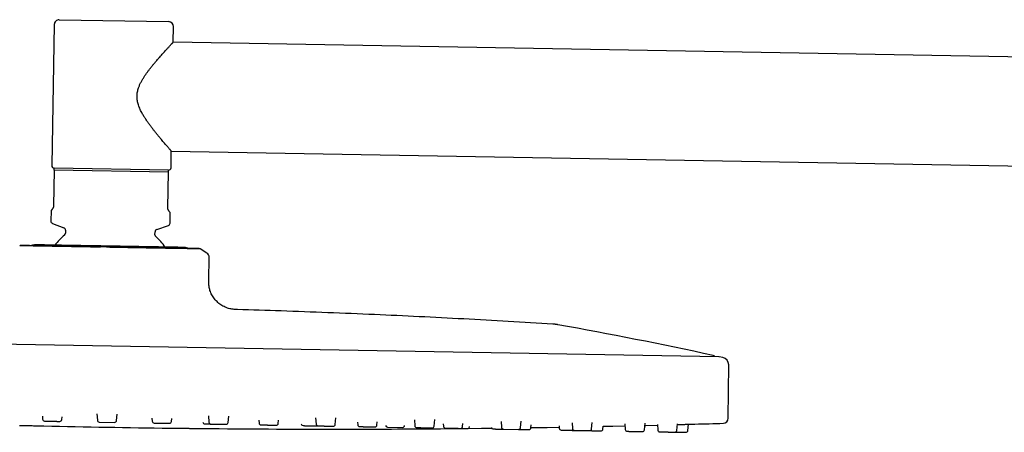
# Model space of a CAD drawing. Header units: millimetres. Extents: x 8 to 1762, y 12 to 2803.
# Tile 53 of 119: x 136 to 334, y 2720 to 2803. Entities that reach past the tile are written whole.
import ezdxf

# ---------------------------------------------------------------- set-up
doc = ezdxf.new("R2010")
doc.units = ezdxf.units.MM

msp = doc.modelspace()

# ---------------------------------------------------------------- linework, layer by layer
at = {"color": 7, "linetype": 'Continuous', "lineweight": 30}
for p, q in [((143.19, 2802.19), (142.7, 2773.79)), ((144.21, 2803.17), (166.21, 2802.79)), ((167.14, 2798.62), (167.19, 2801.77)), ((495.73, 2792.88), (167.14, 2798.62)), ((166.7, 2773.37), (166.75, 2776.72)), ((166.75, 2776.72), (495.35, 2770.99)), ((143.18, 2772.88), (143.06, 2765.7)), ((166.18, 2772.48), (143.18, 2772.88)), ((166.19, 2772.88), (143.19, 2773.28)), ((166.05, 2765.3), (166.18, 2772.48)), ((142.54, 2764.79), (142.5, 2762.64)), ((142.75, 2765), (142.54, 2764.79)), ((166.54, 2764.37), (166.34, 2764.59)), ((166.5, 2762.22), (166.54, 2764.37)), ((142.83, 2762.17), (145.15, 2761.28)), ((145.47, 2760.8), (145.46, 2760.2)), ((163.46, 2759.88), (163.47, 2760.49)), ((163.81, 2760.95), (166.16, 2761.76)), ((136.24, 2757.66), (136.26, 2757.67)), ((173.91, 2756.2), (172.59, 2757.02)), ((174.3, 2750.73), (174.38, 2755.33)), ((276.96, 2735.33), (31.17, 2739.62)), ((277.74, 2735.16), (277.02, 2735.32)), ((278.82, 2722.93), (278.92, 2733.69)), ((140.8, 2723.35), (140.85, 2722.74)), ((144.71, 2722.67), (144.77, 2723.26)), ((151.78, 2723.84), (151.87, 2722.55)), ((155.74, 2722.48), (155.87, 2723.77)), ((162.86, 2722.95), (162.9, 2722.35)), ((166.76, 2722.29), (166.83, 2722.89)), ((174.22, 2723.43), (174.31, 2722.15)), ((178.17, 2722.09), (178.31, 2723.39)), ((195.79, 2723.03), (195.88, 2721.78)), ((199.74, 2721.71), (199.88, 2723.03)), ((215.67, 2722.65), (215.76, 2721.43)), ((219.62, 2721.36), (219.76, 2722.68)), ((152.27, 2722.17), (155.33, 2722.12)), ((163.29, 2721.98), (166.36, 2721.93)), ((184.36, 2722.55), (184.4, 2721.98)), ((188.27, 2721.91), (188.33, 2722.53)), ((204.23, 2722.18), (204.27, 2721.63)), ((208.13, 2721.56), (208.2, 2722.19)), ((210.24, 2721.16), (213.31, 2721.11)), ((213.71, 2721.47), (213.71, 2721.5)), ((221.48, 2721.85), (221.51, 2721.33)), ((225.38, 2721.26), (225.44, 2721.89)), ((226.74, 2721.24), (226.74, 2721.26)), ((233.1, 2722.32), (233.18, 2721.13)), ((233.57, 2720.76), (236.64, 2720.7)), ((237.04, 2721.06), (237.18, 2722.38)), ((239.13, 2721.02), (239.19, 2721.64)), ((244.8, 2721.39), (244.83, 2720.92)), ((247.4, 2722.04), (247.48, 2720.88)), ((251.34, 2720.81), (251.48, 2722.12)), ((253.6, 2720.77), (253.66, 2721.35)), ((258.02, 2721.83), (258.1, 2720.69)), ((261.97, 2720.62), (262.1, 2721.93)), ((264.57, 2721.69), (264.65, 2720.58)), ((268.51, 2720.51), (268.65, 2721.8)), ((270.72, 2720.47), (270.85, 2721.74))]:
    msp.add_line(p, q, dxfattribs=at)
at = {"color": 7, "linetype": 'Continuous', "lineweight": 30, "flags": 128}
for points in [[(136.23, 2721.51), (136.52, 2721.51), (136.82, 2721.5), (137.14, 2721.49), (137.46, 2721.49), (137.78, 2721.48), (138.11, 2721.47), (138.42, 2721.46), (138.74, 2721.46), (139.05, 2721.45), (139.34, 2721.44), (139.62, 2721.43), (139.88, 2721.43), (140.12, 2721.42), (140.34, 2721.42), (140.53, 2721.41), (140.69, 2721.41), (140.83, 2721.41), (140.94, 2721.4), (141.02, 2721.4), (141.07, 2721.4), (141.08, 2721.4), (141.08, 2721.4)], [(226.44, 2720.89), (229.2, 2720.92), (231.15, 2720.95)], [(239.13, 2721.06), (242.41, 2721.11), (244.82, 2721.15)], [(253.66, 2721.32), (255.62, 2721.36), (258.05, 2721.41)], [(262.06, 2721.51), (262.22, 2721.51), (264.58, 2721.57)]]:
    msp.add_lwpolyline(points, dxfattribs=at)
at = {"color": 7, "linetype": 'Continuous', "lineweight": 30}
for centre, radius, start, end in [((144.19, 2802.17), 1, 89, 179), ((166.19, 2801.79), 1, 359, 89), ((143.2, 2773.78), 0.5, 179, 269), ((166.2, 2773.38), 0.5, 269, 359), ((143, 2762.64), 0.5, 179, 249), ((166, 2762.23), 0.5, 289, 359), ((144.97, 2760.81), 0.5, 359, 69), ((163.97, 2760.48), 0.5, 109, 179), ((154.27, 2749.09), 14, 129.9327, 141.5959), ((144.96, 2760.2), 0.5, 309.9327, 359), ((163.96, 2759.87), 0.5, 179, 228.0673), ((154.27, 2749.09), 14, 36.4038, 48.0673), ((136.44, 2757.31), 0.4, 89, 97.1332), ((139.39, 2755.85), 2, 89, 113.4714), ((169.38, 2755.32), 2, 64.4786, 89), ((172.38, 2756.69), 0.4, 58.0362, 89), ((173.38, 2755.35), 1, 359, 58.0362), ((94.75, 1901.95), 853.07, 77.74748, 79.88615), ((275.68, 2735.1), 0.5, 28.9016, 77.7475), ((276.96, 2735.03), 0.3, 77.6628, 89), ((277.42, 2733.7), 1.5, 359.5, 77.6134), ((141.25, 2722.77), 0.4, 184, 269), ((144.31, 2722.71), 0.4, 269, 354), ((277.82, 2722.94), 1, 271.7285, 359.5), ((199.26, 5326.42), 2605.67, 268.72073, 269.27927), ((152.27, 2722.57), 0.4, 184, 269), ((155.34, 2722.52), 0.4, 269, 354), ((163.3, 2722.38), 0.4, 184, 269), ((166.37, 2722.33), 0.4, 269, 354), ((173.49, 2722.2), 0.4, 184, 269), ((199.26, 5326.42), 2605.67, 269.4245, 270.00508), ((174.71, 2722.18), 0.4, 184, 269), ((177.77, 2722.13), 0.4, 269, 354), ((184.8, 2722.01), 0.4, 184, 269), ((187.87, 2721.95), 0.4, 269, 354), ((193.27, 2721.86), 0.4, 187.4245, 269), ((196.28, 2721.81), 0.4, 184, 269), ((199.34, 2721.75), 0.4, 269, 354), ((204.67, 2721.66), 0.4, 184, 269), ((199.26, 5326.42), 2605.67, 270.15034, 270.58573), ((207.74, 2721.61), 0.4, 269, 354), ((210.25, 2721.56), 0.4, 192.122, 269), ((213.31, 2721.51), 0.4, 269, 354), ((216.15, 2721.46), 0.4, 184, 269), ((219.22, 2721.41), 0.4, 269, 354), ((221.91, 2721.36), 0.4, 184, 269), ((224.98, 2721.31), 0.4, 269, 354), ((226.34, 2721.28), 0.4, 269, 354), ((231.47, 2721.19), 0.4, 200.0159, 269), ((233.58, 2721.16), 0.4, 184, 269), ((236.64, 2721.1), 0.4, 269, 354), ((238.73, 2721.07), 0.4, 269, 354), ((245.23, 2720.95), 0.4, 184, 269), ((247.88, 2720.91), 0.4, 184, 269), ((250.94, 2720.85), 0.4, 269, 354), ((253.21, 2720.81), 0.4, 269, 354), ((258.5, 2720.72), 0.4, 184, 269), ((261.57, 2720.67), 0.4, 269, 354), ((199.26, 5326.42), 2605.67, 271.60268, 271.72852), ((265.05, 2720.61), 0.4, 184, 269), ((268.11, 2720.55), 0.4, 269, 354), ((270.32, 2720.51), 0.4, 269, 354)]:
    msp.add_arc(centre, radius, start, end, dxfattribs=at)
for points, knots in [([(166.75, 2776.73), (166.75, 2776.73), (166.75, 2776.72), (166.73, 2776.75), (166.7, 2776.79), (166.66, 2776.83), (166.61, 2776.88), (166.56, 2776.95), (166.49, 2777.02), (166.39, 2777.13), (166.25, 2777.3), (166.04, 2777.54), (165.8, 2777.82), (165.53, 2778.13), (165.23, 2778.47), (164.92, 2778.84), (164.59, 2779.24), (164.23, 2779.67), (163.86, 2780.12), (163.49, 2780.59), (163.1, 2781.08), (162.71, 2781.58), (162.32, 2782.12), (161.92, 2782.68), (161.53, 2783.26), (161.15, 2783.86), (160.83, 2784.41), (160.58, 2784.9), (160.38, 2785.34), (160.21, 2785.78), (160.07, 2786.22), (159.96, 2786.64), (159.9, 2787.03), (159.86, 2787.44), (159.85, 2787.85), (159.88, 2788.25), (159.94, 2788.65), (160.03, 2789.05), (160.14, 2789.41), (160.26, 2789.74), (160.38, 2790.03), (160.51, 2790.32), (160.7, 2790.7), (160.96, 2791.16), (161.28, 2791.68), (161.62, 2792.17), (161.95, 2792.63), (162.29, 2793.09), (162.63, 2793.53), (162.98, 2793.96), (163.32, 2794.38), (163.66, 2794.79), (164.03, 2795.21), (164.4, 2795.63), (164.76, 2796.04), (165.08, 2796.4), (165.38, 2796.73), (165.66, 2797.03), (165.9, 2797.3), (166.12, 2797.53), (166.3, 2797.73), (166.47, 2797.91), (166.62, 2798.08), (166.76, 2798.22), (166.87, 2798.33), (166.95, 2798.42), (167.01, 2798.48), (167.06, 2798.53), (167.1, 2798.58), (167.13, 2798.61), (167.13, 2798.62), (167.13, 2798.62)], [0, 0, 0, 0, 0.0079578, 0.0223196, 0.0313764, 0.0404333, 0.0495526, 0.058672, 0.0678673, 0.0770627, 0.0955656, 0.1144536, 0.1334462, 0.1525593, 0.1717597, 0.1905495, 0.209904, 0.2293231, 0.2488965, 0.2685246, 0.2877923, 0.3070965, 0.3269449, 0.34684, 0.3668628, 0.3869425, 0.4066632, 0.4195298, 0.4324309, 0.44539, 0.4584139, 0.4690518, 0.4797507, 0.4905419, 0.501419, 0.5120656, 0.5227953, 0.5336204, 0.5445109, 0.5530388, 0.5615673, 0.5701654, 0.578764, 0.5960806, 0.6134652, 0.6296229, 0.6458586, 0.6621231, 0.6785259, 0.694955, 0.7115225, 0.7281179, 0.7447884, 0.7653379, 0.7835242, 0.8017604, 0.8180554, 0.8343942, 0.8512371, 0.8652824, 0.8787598, 0.8922727, 0.9059024, 0.9195745, 0.9339878, 0.9436142, 0.9532405, 0.9629398, 0.9726389, 0.9873296, 1, 1, 1, 1]), ([(143.18, 2772.88), (143.18, 2772.93), (143.19, 2773.01), (143.19, 2773.12), (143.19, 2773.21), (143.19, 2773.26), (143.19, 2773.28)], [0, 0, 0, 0, 0.249181, 0.498664, 0.749145, 1, 1, 1, 1]), ([(166.18, 2772.48), (166.18, 2772.53), (166.18, 2772.61), (166.18, 2772.72), (166.19, 2772.81), (166.19, 2772.86), (166.19, 2772.88)], [0, 0, 0, 0, 0.2491813, 0.498664, 0.7491449, 1, 1, 1, 1]), ([(143.06, 2765.7), (143.06, 2765.66), (143.05, 2765.58), (143.03, 2765.48), (143.01, 2765.39), (142.97, 2765.31), (142.93, 2765.22), (142.88, 2765.15), (142.82, 2765.07), (142.78, 2765.02), (142.75, 2765)], [0, 0, 0, 0, 0.073322, 0.162646, 0.23764, 0.312831, 0.447977, 0.583845, 0.719618, 1, 1, 1, 1]), ([(166.34, 2764.59), (166.32, 2764.6), (166.29, 2764.63), (166.24, 2764.7), (166.18, 2764.79), (166.13, 2764.89), (166.1, 2764.99), (166.07, 2765.08), (166.06, 2765.16), (166.05, 2765.23), (166.05, 2765.28), (166.05, 2765.3)], [0, 0, 0, 0, 0.167751, 0.33623, 0.503676, 0.67001, 0.785436, 0.843943, 0.90227, 0.972054, 1, 1, 1, 1]), ([(136.4, 2757.71), (136.37, 2757.71), (136.31, 2757.7), (136.27, 2757.67), (136.25, 2757.66)], [0, 0, 0, 0, 0.53499, 1, 1, 1, 1]), ([(152.47, 2757.38), (152.26, 2757.38), (151.84, 2757.39), (151.2, 2757.4), (150.66, 2757.41), (150.25, 2757.42), (149.96, 2757.42), (149.68, 2757.43), (149.37, 2757.43), (149.05, 2757.44), (148.65, 2757.45), (148.22, 2757.46), (147.77, 2757.46), (147.36, 2757.47), (147.06, 2757.48), (146.85, 2757.48), (146.71, 2757.48), (146.58, 2757.49), (146.46, 2757.49), (146.35, 2757.49), (146.24, 2757.49), (146.13, 2757.49), (146, 2757.5), (145.84, 2757.5), (145.64, 2757.5), (145.4, 2757.51), (145.14, 2757.51), (144.85, 2757.51), (144.54, 2757.52), (144.2, 2757.52), (143.84, 2757.53), (143.54, 2757.53), (143.34, 2757.54), (143.23, 2757.54), (143.13, 2757.54), (143.04, 2757.54), (142.94, 2757.54), (142.74, 2757.55), (142.45, 2757.55), (142.09, 2757.56), (141.78, 2757.56), (141.47, 2757.57), (141.18, 2757.57), (140.78, 2757.58), (140.28, 2757.59), (139.71, 2757.6), (139.19, 2757.61), (138.85, 2757.61), (138.67, 2757.62), (138.65, 2757.62), (138.63, 2757.62), (138.61, 2757.62), (138.59, 2757.62), (138.55, 2757.62), (138.49, 2757.62), (138.4, 2757.62), (138.29, 2757.62), (138.16, 2757.63), (138.03, 2757.63), (137.9, 2757.63), (137.8, 2757.63), (137.73, 2757.63), (137.66, 2757.63), (137.59, 2757.64), (137.52, 2757.64), (137.44, 2757.64), (137.36, 2757.64), (137.28, 2757.64), (137.2, 2757.64), (137.13, 2757.64), (136.98, 2757.65), (136.8, 2757.65), (136.61, 2757.65), (136.45, 2757.66), (136.33, 2757.66), (136.26, 2757.66), (136.25, 2757.66), (136.25, 2757.66)], [0, 0, 0, 0, 0.02344, 0.048436, 0.075015, 0.085895, 0.097025, 0.108406, 0.120039, 0.133207, 0.147432, 0.167433, 0.185797, 0.202489, 0.21748, 0.223651, 0.229471, 0.23494, 0.240054, 0.244814, 0.249217, 0.25326, 0.258828, 0.265959, 0.274659, 0.284938, 0.296804, 0.309427, 0.323473, 0.338947, 0.355858, 0.37421, 0.380941, 0.385565, 0.390173, 0.394764, 0.399339, 0.403896, 0.425146, 0.442106, 0.458803, 0.47523, 0.491385, 0.507264, 0.542961, 0.578568, 0.614053, 0.649377, 0.652369, 0.653521, 0.654876, 0.656434, 0.658195, 0.66016, 0.665592, 0.672147, 0.681408, 0.692245, 0.704647, 0.717028, 0.726714, 0.732083, 0.738267, 0.745262, 0.753064, 0.760833, 0.769255, 0.778323, 0.788031, 0.798033, 0.805796, 0.842107, 0.87412, 0.905733, 0.94281, 0.979238, 1, 1, 1, 1]), ([(152.49, 2757.43), (152.18, 2757.44), (151.55, 2757.45), (150.63, 2757.47), (149.71, 2757.48), (148.81, 2757.5), (147.93, 2757.51), (147.06, 2757.53), (146.22, 2757.54), (145.39, 2757.56), (144.59, 2757.57), (143.82, 2757.58), (143.08, 2757.6), (142.36, 2757.61), (141.68, 2757.62), (141.04, 2757.63), (140.43, 2757.64), (139.86, 2757.65), (139.34, 2757.66), (138.85, 2757.67), (138.4, 2757.68), (138, 2757.69), (137.64, 2757.69), (137.33, 2757.7), (137.06, 2757.7), (136.84, 2757.71), (136.66, 2757.71), (136.54, 2757.71), (136.46, 2757.71), (136.45, 2757.71), (136.45, 2757.71)], [0, 0, 0, 0, 0.035808, 0.071618, 0.107531, 0.143401, 0.179035, 0.214673, 0.250412, 0.286099, 0.321676, 0.357238, 0.392979, 0.4287, 0.4643, 0.499881, 0.53548, 0.571092, 0.606818, 0.64258, 0.678174, 0.713772, 0.74947, 0.785252, 0.820917, 0.856562, 0.892449, 0.928382, 0.964199, 1, 1, 1, 1]), ([(154.42, 2757.59), (154.21, 2757.59), (153.8, 2757.6), (153.19, 2757.61), (152.58, 2757.62), (151.96, 2757.63), (151.39, 2757.64), (150.85, 2757.65), (150.35, 2757.66), (149.86, 2757.66), (149.38, 2757.67), (148.82, 2757.68), (148.2, 2757.69), (147.52, 2757.71), (146.85, 2757.72), (146.2, 2757.73), (145.57, 2757.74), (144.96, 2757.75), (144.37, 2757.76), (143.81, 2757.77), (143.28, 2757.78), (142.77, 2757.79), (142.3, 2757.8), (141.89, 2757.8), (141.54, 2757.81), (141.24, 2757.82), (140.96, 2757.82), (140.7, 2757.82), (140.45, 2757.83), (140.22, 2757.83), (140, 2757.84), (139.81, 2757.84), (139.67, 2757.84), (139.56, 2757.84), (139.48, 2757.85), (139.43, 2757.85), (139.42, 2757.85), (139.42, 2757.85)], [0, 0, 0, 0, 0.026122, 0.052191, 0.078253, 0.104351, 0.131337, 0.15307, 0.174775, 0.19648, 0.218208, 0.239986, 0.272178, 0.304294, 0.336415, 0.368624, 0.401504, 0.434301, 0.467105, 0.500001, 0.532881, 0.565679, 0.598482, 0.631379, 0.657142, 0.682846, 0.708533, 0.734244, 0.760022, 0.790922, 0.821755, 0.852593, 0.88351, 0.912654, 0.941744, 0.970838, 1, 1, 1, 1]), ([(172.28, 2757.09), (172.24, 2757.09), (172.17, 2757.09), (171.99, 2757.09), (171.76, 2757.1), (171.49, 2757.1), (171.17, 2757.11), (170.81, 2757.11), (170.41, 2757.12), (169.96, 2757.13), (169.47, 2757.14), (168.93, 2757.15), (168.36, 2757.16), (167.75, 2757.17), (167.11, 2757.18), (166.43, 2757.19), (165.72, 2757.2), (164.97, 2757.21), (164.2, 2757.23), (163.39, 2757.24), (162.57, 2757.26), (161.72, 2757.27), (160.86, 2757.29), (159.97, 2757.3), (159.07, 2757.32), (158.16, 2757.33), (157.23, 2757.35), (156.3, 2757.37), (155.36, 2757.38), (154.73, 2757.39), (154.41, 2757.4)], [0, 0, 0, 0, 0.035808, 0.071618, 0.107531, 0.143401, 0.179035, 0.214673, 0.250412, 0.286099, 0.321676, 0.357238, 0.392979, 0.4287, 0.4643, 0.499881, 0.53548, 0.571092, 0.606818, 0.64258, 0.678174, 0.713772, 0.74947, 0.785252, 0.820917, 0.856562, 0.892449, 0.928382, 0.964199, 1, 1, 1, 1]), ([(172.48, 2757.03), (172.46, 2757.03), (172.41, 2757.03), (172.3, 2757.03), (172.2, 2757.03), (172.1, 2757.04), (172.03, 2757.04), (171.96, 2757.04), (171.87, 2757.04), (171.77, 2757.04), (171.64, 2757.05), (171.49, 2757.05), (171.32, 2757.05), (171.16, 2757.06), (171.02, 2757.06), (170.93, 2757.06), (170.86, 2757.06), (170.8, 2757.06), (170.74, 2757.06), (170.69, 2757.07), (170.64, 2757.07), (170.58, 2757.07), (170.51, 2757.07), (170.43, 2757.07), (170.32, 2757.07), (170.19, 2757.07), (170.03, 2757.08), (169.86, 2757.08), (169.66, 2757.08), (169.44, 2757.08), (169.19, 2757.09), (168.97, 2757.09), (168.81, 2757.09), (168.73, 2757.09), (168.65, 2757.1), (168.58, 2757.1), (168.5, 2757.1), (168.34, 2757.1), (168.1, 2757.1), (167.78, 2757.11), (167.48, 2757.11), (167.17, 2757.12), (166.87, 2757.12), (166.43, 2757.13), (165.85, 2757.14), (165.11, 2757.16), (164.35, 2757.17), (163.8, 2757.18), (163.5, 2757.18), (163.46, 2757.18), (163.43, 2757.18), (163.39, 2757.18), (163.35, 2757.19), (163.28, 2757.19), (163.18, 2757.19), (163.01, 2757.19), (162.81, 2757.19), (162.56, 2757.2), (162.28, 2757.2), (162, 2757.21), (161.79, 2757.21), (161.62, 2757.22), (161.47, 2757.22), (161.3, 2757.22), (161.11, 2757.23), (160.92, 2757.23), (160.71, 2757.23), (160.49, 2757.24), (160.25, 2757.24), (160.02, 2757.24), (159.57, 2757.25), (158.93, 2757.26), (158.08, 2757.28), (157.22, 2757.29), (156.31, 2757.31), (155.36, 2757.33), (154.73, 2757.34), (154.41, 2757.34)], [0, 0, 0, 0, 0.023094, 0.047722, 0.073909, 0.084629, 0.095595, 0.106808, 0.118269, 0.131244, 0.145259, 0.164965, 0.183059, 0.199505, 0.214274, 0.220354, 0.226089, 0.231477, 0.236516, 0.241205, 0.245543, 0.249527, 0.255013, 0.262038, 0.27061, 0.280737, 0.292429, 0.304866, 0.318704, 0.333951, 0.350613, 0.368694, 0.375326, 0.379882, 0.384422, 0.388946, 0.393452, 0.397942, 0.418879, 0.435589, 0.45204, 0.468225, 0.484142, 0.499787, 0.534957, 0.57004, 0.605002, 0.639805, 0.642753, 0.643888, 0.645223, 0.646758, 0.648493, 0.650429, 0.655781, 0.662239, 0.671364, 0.682042, 0.69426, 0.706459, 0.716002, 0.721292, 0.727385, 0.734277, 0.741963, 0.749618, 0.757915, 0.766851, 0.776415, 0.786269, 0.793918, 0.829694, 0.861235, 0.892382, 0.928912, 0.964803, 1, 1, 1, 1]), ([(169.42, 2757.32), (169.41, 2757.32), (169.41, 2757.32), (169.37, 2757.32), (169.31, 2757.33), (169.22, 2757.33), (169.11, 2757.33), (168.99, 2757.33), (168.86, 2757.33), (168.71, 2757.34), (168.55, 2757.34), (168.34, 2757.34), (168.07, 2757.35), (167.74, 2757.35), (167.38, 2757.36), (166.97, 2757.37), (166.54, 2757.37), (166.06, 2757.38), (165.56, 2757.39), (165.03, 2757.4), (164.47, 2757.41), (163.88, 2757.42), (163.27, 2757.43), (162.67, 2757.44), (162.11, 2757.45), (161.59, 2757.46), (161.05, 2757.47), (160.5, 2757.48), (159.9, 2757.49), (159.26, 2757.5), (158.56, 2757.51), (157.86, 2757.52), (157.16, 2757.54), (156.47, 2757.55), (155.79, 2757.56), (155.1, 2757.57), (154.65, 2757.58), (154.42, 2757.59)], [0, 0, 0, 0, 0.026118, 0.052186, 0.078248, 0.104349, 0.131338, 0.15307, 0.174775, 0.19648, 0.218208, 0.239986, 0.272178, 0.304294, 0.336415, 0.368624, 0.401504, 0.434301, 0.467105, 0.500001, 0.532881, 0.565679, 0.598482, 0.631379, 0.657142, 0.682846, 0.708533, 0.734244, 0.760022, 0.790922, 0.821755, 0.852593, 0.88351, 0.912659, 0.941749, 0.970843, 1, 1, 1, 1]), ([(180.07, 2744.83), (179.92, 2744.83), (179.63, 2744.84), (179.18, 2744.87), (178.73, 2744.94), (178.27, 2745.04), (177.81, 2745.2), (177.36, 2745.4), (176.93, 2745.64), (176.52, 2745.92), (176.13, 2746.23), (175.77, 2746.59), (175.44, 2746.96), (175.15, 2747.37), (174.9, 2747.78), (174.69, 2748.21), (174.53, 2748.64), (174.41, 2749.08), (174.34, 2749.5), (174.3, 2749.92), (174.3, 2750.33), (174.3, 2750.6), (174.3, 2750.74)], [0, 0, 0, 0, 0.047142, 0.094911, 0.14377, 0.19407, 0.246031, 0.299703, 0.351758, 0.404951, 0.458905, 0.513162, 0.567235, 0.620655, 0.673022, 0.724047, 0.773582, 0.821629, 0.86751, 0.912328, 0.956378, 1, 1, 1, 1]), ([(243.54, 2741.89), (240.55, 2742.07), (234.57, 2742.43), (225.6, 2742.93), (216.63, 2743.39), (207.51, 2743.81), (198.25, 2744.2), (189.05, 2744.54), (182.99, 2744.73), (180.07, 2744.82)], [0, 0, 0, 0, 0.141389, 0.282784, 0.424183, 0.565585, 0.713721, 0.861858, 1, 1, 1, 1]), ([(244.55, 2741.77), (244.5, 2741.78), (244.38, 2741.8), (244.19, 2741.82), (244, 2741.85), (243.82, 2741.87), (243.67, 2741.88), (243.58, 2741.88), (243.54, 2741.89)], [0, 0, 0, 0, 0.1593438, 0.3534094, 0.570116, 0.7340553, 0.8773132, 1, 1, 1, 1]), ([(141.24, 2722.37), (141.24, 2722.37), (141.24, 2722.37), (141.26, 2722.37), (141.29, 2722.37), (141.33, 2722.37), (141.4, 2722.36), (141.47, 2722.36), (141.56, 2722.36), (141.65, 2722.36), (141.74, 2722.36), (141.82, 2722.36), (141.93, 2722.35), (142.07, 2722.35), (142.25, 2722.35), (142.42, 2722.35), (142.57, 2722.34), (142.72, 2722.34), (142.86, 2722.34), (143.01, 2722.34), (143.16, 2722.33), (143.31, 2722.33), (143.45, 2722.33), (143.59, 2722.33), (143.72, 2722.32), (143.82, 2722.32), (143.91, 2722.32), (143.98, 2722.32), (144.06, 2722.32), (144.14, 2722.32), (144.22, 2722.31), (144.27, 2722.31), (144.29, 2722.31), (144.31, 2722.31), (144.31, 2722.31), (144.3, 2722.31)], [0, 0, 0, 0, 0.018388, 0.048563, 0.081197, 0.113515, 0.14586, 0.178577, 0.21121, 0.243528, 0.265072, 0.286731, 0.308605, 0.348651, 0.388424, 0.428567, 0.45866, 0.48851, 0.518388, 0.548563, 0.581197, 0.613515, 0.64586, 0.678577, 0.71121, 0.743528, 0.765072, 0.786731, 0.808605, 0.848651, 0.888424, 0.928567, 0.95866, 0.98851, 1, 1, 1, 1]), ([(166.48, 2720.96), (166.48, 2720.96), (166.49, 2720.96), (166.54, 2720.96), (166.62, 2720.96), (166.73, 2720.95), (166.87, 2720.95), (167.04, 2720.95), (167.23, 2720.95), (167.45, 2720.95), (167.69, 2720.94), (167.95, 2720.94), (168.22, 2720.94), (168.52, 2720.93), (168.82, 2720.93), (169.14, 2720.93), (169.46, 2720.92), (169.78, 2720.92), (170.11, 2720.92), (170.43, 2720.91), (170.74, 2720.91), (171.05, 2720.91), (171.34, 2720.9), (171.62, 2720.9), (171.88, 2720.9), (172.12, 2720.89), (172.34, 2720.89), (172.53, 2720.89), (172.7, 2720.89), (172.84, 2720.89), (172.95, 2720.88), (173.03, 2720.88), (173.08, 2720.88), (173.08, 2720.88), (173.09, 2720.88)], [0, 0, 0, 0, 0.031073, 0.062557, 0.093763, 0.125018, 0.156617, 0.187781, 0.218816, 0.250026, 0.281392, 0.312479, 0.343593, 0.375037, 0.406372, 0.437451, 0.46858, 0.50006, 0.531352, 0.562412, 0.593548, 0.625063, 0.656107, 0.687475, 0.718796, 0.750031, 0.780995, 0.812489, 0.843666, 0.874943, 0.906642, 0.937874, 0.968942, 1, 1, 1, 1]), ([(173.49, 2721.8), (173.49, 2721.8), (173.48, 2721.8), (173.5, 2721.8), (173.53, 2721.8), (173.58, 2721.8), (173.64, 2721.8), (173.71, 2721.8), (173.79, 2721.8), (173.89, 2721.8), (174, 2721.79), (174.12, 2721.79), (174.25, 2721.79), (174.39, 2721.79), (174.52, 2721.79), (174.62, 2721.78), (174.67, 2721.78), (174.69, 2721.78)], [0, 0, 0, 0, 0.007892, 0.100295, 0.193556, 0.263469, 0.332818, 0.402232, 0.472335, 0.548151, 0.623232, 0.698377, 0.774386, 0.850202, 0.925282, 0.975335, 1, 1, 1, 1]), ([(174.7, 2721.78), (174.7, 2721.78), (174.7, 2721.78), (174.72, 2721.78), (174.76, 2721.78), (174.81, 2721.78), (174.87, 2721.78), (174.94, 2721.78), (175.03, 2721.78), (175.14, 2721.78), (175.25, 2721.77), (175.38, 2721.77), (175.51, 2721.77), (175.64, 2721.77), (175.75, 2721.76), (175.85, 2721.76), (175.98, 2721.76), (176.15, 2721.76), (176.34, 2721.75), (176.52, 2721.75), (176.67, 2721.75), (176.81, 2721.75), (176.94, 2721.74), (177.07, 2721.74), (177.19, 2721.74), (177.31, 2721.74), (177.41, 2721.74), (177.51, 2721.73), (177.59, 2721.73), (177.65, 2721.73), (177.69, 2721.73), (177.72, 2721.73), (177.75, 2721.73), (177.77, 2721.73), (177.76, 2721.73), (177.76, 2721.73)], [0, 0, 0, 0, 0.022344, 0.062486, 0.092579, 0.12243, 0.152308, 0.182483, 0.215117, 0.247434, 0.279779, 0.312496, 0.34513, 0.377447, 0.398991, 0.42065, 0.442525, 0.48257, 0.522344, 0.562486, 0.592579, 0.62243, 0.652308, 0.682483, 0.715117, 0.747434, 0.779779, 0.812496, 0.84513, 0.877447, 0.898991, 0.92065, 0.942525, 0.98257, 1, 1, 1, 1]), ([(184.8, 2721.61), (184.8, 2721.61), (184.8, 2721.61), (184.83, 2721.61), (184.87, 2721.61), (184.92, 2721.6), (184.98, 2721.6), (185.06, 2721.6), (185.16, 2721.6), (185.26, 2721.6), (185.38, 2721.6), (185.51, 2721.59), (185.65, 2721.59), (185.77, 2721.59), (185.89, 2721.59), (185.99, 2721.59), (186.12, 2721.58), (186.29, 2721.58), (186.48, 2721.58), (186.65, 2721.57), (186.81, 2721.57), (186.94, 2721.57), (187.07, 2721.57), (187.2, 2721.56), (187.32, 2721.56), (187.43, 2721.56), (187.54, 2721.56), (187.63, 2721.56), (187.7, 2721.56), (187.76, 2721.55), (187.8, 2721.55), (187.82, 2721.55), (187.85, 2721.55), (187.86, 2721.55), (187.86, 2721.55), (187.86, 2721.55)], [0, 0, 0, 0, 0.031273, 0.071416, 0.101508, 0.131359, 0.161237, 0.191412, 0.224046, 0.256363, 0.288708, 0.321425, 0.354059, 0.386376, 0.407921, 0.42958, 0.451454, 0.491499, 0.531273, 0.571416, 0.601508, 0.631359, 0.661237, 0.691412, 0.724046, 0.756363, 0.788708, 0.821425, 0.854059, 0.886376, 0.907921, 0.92958, 0.951454, 0.991499, 1, 1, 1, 1]), ([(193.26, 2721.46), (193.26, 2721.46), (193.26, 2721.46), (193.26, 2721.46), (193.28, 2721.46), (193.31, 2721.46), (193.38, 2721.46), (193.45, 2721.46), (193.54, 2721.45), (193.63, 2721.45), (193.73, 2721.45), (193.84, 2721.45), (193.97, 2721.45), (194.1, 2721.44), (194.25, 2721.44), (194.4, 2721.44), (194.55, 2721.44), (194.69, 2721.43), (194.81, 2721.43), (194.91, 2721.43), (195.05, 2721.43), (195.21, 2721.42), (195.39, 2721.42), (195.55, 2721.42), (195.68, 2721.42), (195.8, 2721.41), (195.9, 2721.41), (196, 2721.41), (196.09, 2721.41), (196.17, 2721.41), (196.23, 2721.41), (196.28, 2721.41), (196.31, 2721.41), (196.33, 2721.41), (196.33, 2721.41), (196.33, 2721.41)], [0, 0, 0, 0, 0.003154, 0.024814, 0.046688, 0.086733, 0.126507, 0.166649, 0.196742, 0.226593, 0.256471, 0.286646, 0.31928, 0.351597, 0.383942, 0.416659, 0.449293, 0.48161, 0.503154, 0.524814, 0.546688, 0.586733, 0.626507, 0.666649, 0.696742, 0.726593, 0.756471, 0.786646, 0.81928, 0.851597, 0.883942, 0.916659, 0.949293, 0.98161, 1, 1, 1, 1]), ([(196.27, 2721.41), (196.27, 2721.41), (196.27, 2721.41), (196.28, 2721.41), (196.32, 2721.41), (196.38, 2721.4), (196.44, 2721.4), (196.52, 2721.4), (196.6, 2721.4), (196.7, 2721.4), (196.81, 2721.4), (196.94, 2721.39), (197.07, 2721.39), (197.21, 2721.39), (197.36, 2721.39), (197.5, 2721.38), (197.62, 2721.38), (197.72, 2721.38), (197.85, 2721.38), (198.02, 2721.38), (198.21, 2721.37), (198.37, 2721.37), (198.52, 2721.37), (198.64, 2721.36), (198.76, 2721.36), (198.87, 2721.36), (198.98, 2721.36), (199.07, 2721.36), (199.15, 2721.36), (199.22, 2721.35), (199.27, 2721.35), (199.31, 2721.35), (199.32, 2721.35), (199.33, 2721.35), (199.33, 2721.35), (199.33, 2721.35)], [0, 0, 0, 0, 0.00501, 0.045055, 0.084829, 0.124972, 0.155065, 0.184915, 0.214793, 0.244968, 0.277602, 0.309919, 0.342265, 0.374981, 0.407615, 0.439933, 0.461477, 0.483136, 0.50501, 0.545055, 0.584829, 0.624972, 0.655065, 0.684915, 0.714793, 0.744968, 0.777602, 0.809919, 0.842265, 0.874981, 0.907615, 0.939933, 0.961477, 0.983136, 1, 1, 1, 1]), ([(199.49, 2720.75), (199.49, 2720.75), (199.5, 2720.75), (199.55, 2720.75), (199.63, 2720.75), (199.74, 2720.75), (199.88, 2720.75), (200.04, 2720.75), (200.24, 2720.75), (200.45, 2720.75), (200.69, 2720.75), (200.95, 2720.75), (201.23, 2720.75), (201.53, 2720.75), (201.83, 2720.75), (202.15, 2720.75), (202.47, 2720.75), (202.79, 2720.76), (203.12, 2720.76), (203.44, 2720.76), (203.75, 2720.76), (204.06, 2720.76), (204.35, 2720.76), (204.63, 2720.76), (204.89, 2720.76), (205.13, 2720.76), (205.35, 2720.76), (205.54, 2720.76), (205.71, 2720.76), (205.84, 2720.76), (205.96, 2720.76), (206.04, 2720.76), (206.09, 2720.76), (206.09, 2720.76), (206.09, 2720.76)], [0, 0, 0, 0, 0.031066, 0.06255, 0.093751, 0.125009, 0.156608, 0.187774, 0.21881, 0.250024, 0.281387, 0.312474, 0.34359, 0.375038, 0.406369, 0.437447, 0.468578, 0.500065, 0.531355, 0.562415, 0.593552, 0.625068, 0.656109, 0.687483, 0.718803, 0.750035, 0.780998, 0.812497, 0.84367, 0.874945, 0.906645, 0.937878, 0.968948, 1, 1, 1, 1]), ([(204.66, 2721.26), (204.66, 2721.26), (204.66, 2721.26), (204.67, 2721.26), (204.69, 2721.26), (204.74, 2721.26), (204.81, 2721.26), (204.88, 2721.26), (204.96, 2721.25), (205.05, 2721.25), (205.16, 2721.25), (205.28, 2721.25), (205.41, 2721.25), (205.54, 2721.24), (205.69, 2721.24), (205.84, 2721.24), (205.98, 2721.24), (206.1, 2721.23), (206.2, 2721.23), (206.34, 2721.23), (206.5, 2721.23), (206.68, 2721.22), (206.85, 2721.22), (206.99, 2721.22), (207.11, 2721.22), (207.22, 2721.22), (207.33, 2721.21), (207.43, 2721.21), (207.51, 2721.21), (207.59, 2721.21), (207.65, 2721.21), (207.69, 2721.21), (207.72, 2721.21), (207.73, 2721.21), (207.73, 2721.21), (207.73, 2721.21)], [0, 0, 0, 0, 0.000996, 0.022849, 0.062854, 0.102588, 0.142691, 0.172754, 0.202574, 0.232423, 0.262568, 0.295169, 0.327454, 0.359767, 0.392451, 0.425053, 0.457338, 0.478861, 0.500498, 0.522351, 0.562356, 0.60209, 0.642193, 0.672256, 0.702076, 0.731925, 0.76207, 0.794671, 0.826956, 0.859269, 0.891953, 0.924554, 0.95684, 0.978363, 1, 1, 1, 1]), ([(216.15, 2721.06), (216.15, 2721.06), (216.15, 2721.06), (216.16, 2721.06), (216.19, 2721.06), (216.23, 2721.06), (216.31, 2721.06), (216.39, 2721.05), (216.49, 2721.05), (216.59, 2721.05), (216.69, 2721.05), (216.81, 2721.05), (216.94, 2721.05), (217.08, 2721.04), (217.23, 2721.04), (217.38, 2721.04), (217.54, 2721.03), (217.67, 2721.03), (217.8, 2721.03), (217.9, 2721.03), (218.03, 2721.03), (218.19, 2721.02), (218.37, 2721.02), (218.52, 2721.02), (218.65, 2721.02), (218.76, 2721.01), (218.86, 2721.01), (218.95, 2721.01), (219.03, 2721.01), (219.1, 2721.01), (219.15, 2721.01), (219.19, 2721.01), (219.21, 2721.01), (219.21, 2721.01), (219.21, 2721.01)], [0, 0, 0, 0, 0.021597, 0.04331, 0.065238, 0.105381, 0.145253, 0.185494, 0.215661, 0.245585, 0.275536, 0.305785, 0.338499, 0.370896, 0.403321, 0.436118, 0.468832, 0.501228, 0.522826, 0.544538, 0.566466, 0.60661, 0.646481, 0.686722, 0.716889, 0.746813, 0.776764, 0.807014, 0.839728, 0.872124, 0.904549, 0.937346, 0.97006, 1, 1, 1, 1]), ([(221.91, 2720.96), (221.91, 2720.96), (221.91, 2720.96), (221.92, 2720.96), (221.94, 2720.96), (221.98, 2720.96), (222.04, 2720.96), (222.13, 2720.95), (222.23, 2720.95), (222.33, 2720.95), (222.44, 2720.95), (222.55, 2720.95), (222.68, 2720.95), (222.81, 2720.94), (222.96, 2720.94), (223.11, 2720.94), (223.27, 2720.93), (223.42, 2720.93), (223.56, 2720.93), (223.68, 2720.93), (223.79, 2720.93), (223.92, 2720.92), (224.07, 2720.92), (224.24, 2720.92), (224.38, 2720.92), (224.51, 2720.91), (224.6, 2720.91), (224.69, 2720.91), (224.77, 2720.91), (224.84, 2720.91), (224.9, 2720.91), (224.94, 2720.91), (224.96, 2720.91), (224.97, 2720.91), (224.97, 2720.91), (224.97, 2720.91)], [0, 0, 0, 0, 0.029238, 0.050782, 0.072441, 0.094315, 0.134361, 0.174134, 0.214277, 0.24437, 0.27422, 0.304098, 0.334273, 0.366907, 0.399225, 0.43157, 0.464287, 0.49692, 0.529238, 0.550782, 0.572441, 0.594315, 0.634361, 0.674134, 0.714277, 0.74437, 0.77422, 0.804098, 0.834273, 0.866907, 0.899225, 0.93157, 0.964287, 0.99692, 1, 1, 1, 1]), ([(224.99, 2720.9), (225.01, 2720.9), (225.08, 2720.9), (225.2, 2720.9), (225.35, 2720.9), (225.48, 2720.9), (225.58, 2720.89), (225.67, 2720.89), (225.78, 2720.89), (225.9, 2720.89), (226.03, 2720.89), (226.13, 2720.89), (226.2, 2720.88), (226.25, 2720.88), (226.29, 2720.88), (226.32, 2720.88), (226.34, 2720.88), (226.33, 2720.88), (226.33, 2720.88)], [0, 0, 0, 0, 0.026898, 0.097744, 0.16841, 0.238391, 0.285044, 0.331945, 0.379312, 0.466028, 0.552155, 0.639082, 0.704246, 0.768885, 0.833584, 0.898926, 0.969592, 1, 1, 1, 1]), ([(231.46, 2720.79), (231.46, 2720.79), (231.46, 2720.79), (231.47, 2720.79), (231.49, 2720.79), (231.53, 2720.79), (231.59, 2720.79), (231.66, 2720.79), (231.75, 2720.79), (231.84, 2720.79), (231.92, 2720.78), (232, 2720.78), (232.1, 2720.78), (232.24, 2720.78), (232.41, 2720.78), (232.58, 2720.77), (232.74, 2720.77), (232.88, 2720.77), (233.03, 2720.76), (233.17, 2720.76), (233.32, 2720.76), (233.45, 2720.76), (233.53, 2720.76), (233.56, 2720.76)], [0, 0, 0, 0, 0.010486, 0.059118, 0.111749, 0.163871, 0.216037, 0.268802, 0.321434, 0.373556, 0.408302, 0.443234, 0.478513, 0.543097, 0.607244, 0.671986, 0.72052, 0.768663, 0.81685, 0.865516, 0.918148, 0.970269, 1, 1, 1, 1]), ([(236.65, 2720.7), (236.68, 2720.7), (236.76, 2720.7), (236.89, 2720.7), (237.05, 2720.69), (237.2, 2720.69), (237.36, 2720.69), (237.52, 2720.69), (237.65, 2720.68), (237.76, 2720.68), (237.86, 2720.68), (237.98, 2720.68), (238.12, 2720.68), (238.26, 2720.67), (238.38, 2720.67), (238.47, 2720.67), (238.55, 2720.67), (238.61, 2720.67), (238.66, 2720.67), (238.7, 2720.67), (238.72, 2720.67), (238.72, 2720.67), (238.72, 2720.67)], [0, 0, 0, 0, 0.0323419, 0.0854772, 0.1380973, 0.1907629, 0.2440331, 0.2971685, 0.3497886, 0.3848679, 0.4201338, 0.4557501, 0.5209529, 0.5857136, 0.6510753, 0.7000735, 0.7486768, 0.797325, 0.846457, 0.8995923, 0.9522124, 1, 1, 1, 1]), ([(268.63, 2721.68), (268.7, 2721.68), (268.87, 2721.68), (269.15, 2721.69), (269.47, 2721.7), (269.79, 2721.71), (270.09, 2721.72), (270.39, 2721.72), (270.67, 2721.73), (270.93, 2721.74), (271.17, 2721.74), (271.39, 2721.75), (271.58, 2721.76), (271.75, 2721.76), (271.89, 2721.76), (272, 2721.77), (272.07, 2721.77), (272.12, 2721.77), (272.13, 2721.77), (272.13, 2721.77)], [0, 0, 0, 0, 0.036595, 0.096889, 0.156741, 0.216741, 0.277471, 0.337283, 0.397743, 0.458076, 0.518268, 0.578063, 0.638685, 0.699001, 0.759019, 0.818975, 0.879584, 0.939873, 1, 1, 1, 1]), ([(245.23, 2720.55), (245.23, 2720.55), (245.22, 2720.55), (245.24, 2720.55), (245.26, 2720.55), (245.31, 2720.55), (245.37, 2720.55), (245.43, 2720.55), (245.5, 2720.55), (245.56, 2720.55), (245.65, 2720.54), (245.77, 2720.54), (245.92, 2720.54), (246.08, 2720.54), (246.22, 2720.53), (246.36, 2720.53), (246.5, 2720.53), (246.65, 2720.53), (246.8, 2720.52), (246.96, 2720.52), (247.11, 2720.52), (247.27, 2720.52), (247.41, 2720.51), (247.53, 2720.51), (247.64, 2720.51), (247.72, 2720.51), (247.79, 2720.51), (247.84, 2720.51), (247.86, 2720.51)], [0, 0, 0, 0, 0.012933, 0.055731, 0.098566, 0.141893, 0.18511, 0.227908, 0.25644, 0.285123, 0.314091, 0.367124, 0.419796, 0.472957, 0.51281, 0.552341, 0.591909, 0.63187, 0.675087, 0.717885, 0.76072, 0.804047, 0.847264, 0.890062, 0.918594, 0.947277, 0.976245, 1, 1, 1, 1]), ([(247.87, 2720.51), (247.87, 2720.51), (247.87, 2720.51), (247.9, 2720.51), (247.94, 2720.5), (247.98, 2720.5), (248.03, 2720.5), (248.08, 2720.5), (248.16, 2720.5), (248.26, 2720.5), (248.4, 2720.5), (248.54, 2720.49), (248.67, 2720.49), (248.8, 2720.49), (248.94, 2720.49), (249.08, 2720.48), (249.24, 2720.48), (249.39, 2720.48), (249.55, 2720.48), (249.7, 2720.47), (249.86, 2720.47), (249.99, 2720.47), (250.1, 2720.47), (250.19, 2720.47), (250.3, 2720.46), (250.43, 2720.46), (250.57, 2720.46), (250.67, 2720.46), (250.76, 2720.46), (250.82, 2720.45), (250.87, 2720.45), (250.91, 2720.45), (250.93, 2720.45), (250.94, 2720.45), (250.94, 2720.45)], [0, 0, 0, 0, 0.029859, 0.06266, 0.095378, 0.127778, 0.149378, 0.171092, 0.193023, 0.233171, 0.273047, 0.313293, 0.343463, 0.37339, 0.403345, 0.433597, 0.466315, 0.498715, 0.531144, 0.563945, 0.596662, 0.629063, 0.650662, 0.672377, 0.694307, 0.734456, 0.774331, 0.814577, 0.844748, 0.874675, 0.904629, 0.934882, 0.9676, 1, 1, 1, 1]), ([(250.95, 2720.45), (250.96, 2720.45), (251.01, 2720.45), (251.14, 2720.45), (251.31, 2720.45), (251.47, 2720.44), (251.61, 2720.44), (251.75, 2720.44), (251.9, 2720.44), (252.05, 2720.43), (252.2, 2720.43), (252.35, 2720.43), (252.48, 2720.43), (252.61, 2720.42), (252.72, 2720.42), (252.8, 2720.42), (252.87, 2720.42), (252.95, 2720.42), (253.03, 2720.42), (253.11, 2720.41), (253.16, 2720.41), (253.19, 2720.41), (253.2, 2720.41), (253.2, 2720.41), (253.2, 2720.41)], [0, 0, 0, 0, 0.0046082, 0.0653904, 0.1267366, 0.1727246, 0.2183419, 0.2640014, 0.3101149, 0.3599859, 0.4093732, 0.4588033, 0.5088009, 0.5586719, 0.6080592, 0.6409834, 0.6740827, 0.7075109, 0.768708, 0.8294901, 0.8908363, 0.9368243, 0.9824416, 1, 1, 1, 1]), ([(258.5, 2720.32), (258.5, 2720.32), (258.5, 2720.32), (258.52, 2720.32), (258.56, 2720.32), (258.61, 2720.32), (258.68, 2720.32), (258.75, 2720.32), (258.82, 2720.31), (258.89, 2720.31), (258.98, 2720.31), (259.11, 2720.31), (259.27, 2720.31), (259.43, 2720.3), (259.58, 2720.3), (259.72, 2720.3), (259.86, 2720.3), (260.01, 2720.29), (260.16, 2720.29), (260.32, 2720.29), (260.47, 2720.29), (260.62, 2720.28), (260.76, 2720.28), (260.88, 2720.28), (260.98, 2720.28), (261.06, 2720.28), (261.15, 2720.27), (261.26, 2720.27), (261.37, 2720.27), (261.44, 2720.27), (261.5, 2720.27), (261.53, 2720.27), (261.56, 2720.27), (261.56, 2720.27), (261.56, 2720.27), (261.56, 2720.27)], [0, 0, 0, 0, 0.027626, 0.059944, 0.092289, 0.125006, 0.157639, 0.189957, 0.211501, 0.23316, 0.255035, 0.29508, 0.334853, 0.374996, 0.405089, 0.43494, 0.464818, 0.494993, 0.527626, 0.559944, 0.592289, 0.625006, 0.657639, 0.689957, 0.711501, 0.73316, 0.755035, 0.79508, 0.834853, 0.874996, 0.905089, 0.93494, 0.964818, 0.994993, 1, 1, 1, 1]), ([(265.04, 2720.21), (265.04, 2720.21), (265.04, 2720.21), (265.06, 2720.21), (265.1, 2720.2), (265.15, 2720.2), (265.21, 2720.2), (265.3, 2720.2), (265.39, 2720.2), (265.48, 2720.2), (265.57, 2720.2), (265.65, 2720.2), (265.76, 2720.19), (265.91, 2720.19), (266.09, 2720.19), (266.26, 2720.18), (266.42, 2720.18), (266.56, 2720.18), (266.7, 2720.18), (266.85, 2720.17), (267, 2720.17), (267.15, 2720.17), (267.29, 2720.17), (267.43, 2720.16), (267.55, 2720.16), (267.65, 2720.16), (267.74, 2720.16), (267.8, 2720.16), (267.88, 2720.16), (267.96, 2720.15), (268.03, 2720.15), (268.08, 2720.15), (268.1, 2720.15), (268.1, 2720.15), (268.11, 2720.15)], [0, 0, 0, 0, 0.027408, 0.057639, 0.090357, 0.122757, 0.155186, 0.187986, 0.220704, 0.253104, 0.274704, 0.296419, 0.318349, 0.358497, 0.398373, 0.438619, 0.468789, 0.498716, 0.528671, 0.558923, 0.591641, 0.624041, 0.65647, 0.68927, 0.721988, 0.754388, 0.775988, 0.797703, 0.819633, 0.859781, 0.899657, 0.939903, 0.970073, 1, 1, 1, 1]), ([(268.12, 2720.15), (268.12, 2720.15), (268.15, 2720.15), (268.24, 2720.15), (268.4, 2720.15), (268.59, 2720.14), (268.77, 2720.14), (268.93, 2720.14), (269.07, 2720.14), (269.21, 2720.13), (269.35, 2720.13), (269.49, 2720.13), (269.63, 2720.13), (269.75, 2720.12), (269.87, 2720.12), (269.97, 2720.12), (270.06, 2720.12), (270.12, 2720.12), (270.17, 2720.12), (270.22, 2720.12), (270.27, 2720.11), (270.31, 2720.11), (270.31, 2720.11), (270.32, 2720.11)], [0, 0, 0, 0, 0.001248, 0.035286, 0.0976, 0.159491, 0.221957, 0.268784, 0.315234, 0.361727, 0.408682, 0.459463, 0.509751, 0.560083, 0.610993, 0.661774, 0.712063, 0.745588, 0.779291, 0.813329, 0.875643, 0.937534, 1, 1, 1, 1])]:
    msp.add_open_spline(points, degree=3, knots=knots, dxfattribs=at)
for points in [[(154.41, 2757.4), (154.09, 2757.4), (153.45, 2757.42), (152.81, 2757.43), (152.49, 2757.43)], [(172.38, 2757.09), (172.38, 2757.09), (172.37, 2757.09), (172.31, 2757.09), (172.28, 2757.09)]]:
    msp.add_open_spline(points, degree=3, dxfattribs=at)

doc.saveas('drawing.dxf')
